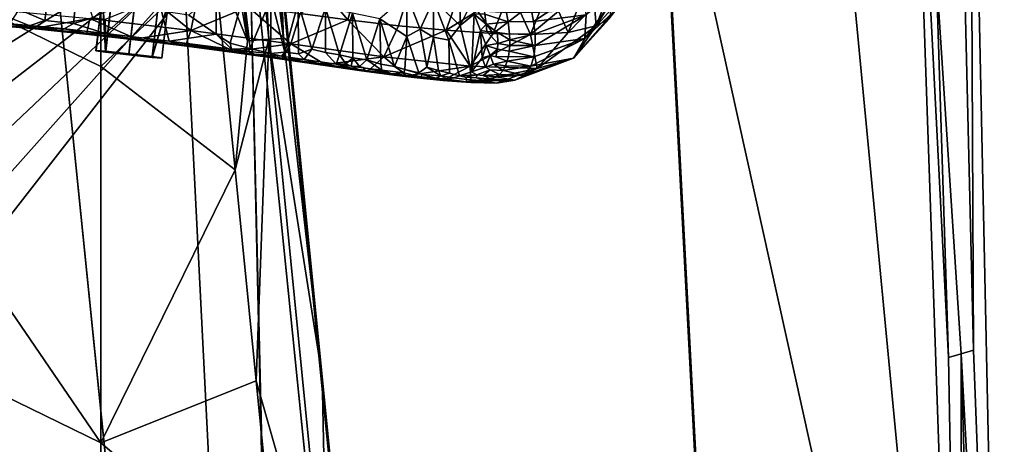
# Model space of a CAD drawing. Header units: millimetres. Extents: x -316 to 316, y -388 to 296.
# Tile 56 of 79: x 163 to 311, y 104 to 168. Entities that reach past the tile are written whole.
import ezdxf

# ---------------------------------------------------------------- set-up
doc = ezdxf.new("R2010")
doc.units = ezdxf.units.MM
doc.layers.add('Layer 01', color=7, linetype='Continuous', true_color=0x000000)

msp = doc.modelspace()

# ---------------------------------------------------------------- linework, layer by layer
at = {"layer": 'Layer 01'}
for points in [[(304.912, 0.204, 650.337), (258.869, 208.179, 657.599), (280.575, 255, 659.234)], [(280.575, 255, 659.234), (296.812, 233.287, 658.476), (304.912, 0.204, 650.337)], [(305.999, 236.293, 706.728), (258.157, 224.464, 705.485), (270.253, -4.349, 681.436), (310.966, 1.707, 682.072)], [(306.577, 118.437, 684.402), (305.14, 176.99, 689.534), (305.999, 236.293, 706.728)], [(306.577, 118.437, 684.402), (305.999, 236.293, 706.728), (310.966, 1.707, 682.072)], [(296.812, 233.287, 658.476), (300.938, 175.675, 667.472), (302.767, 117.31, 664.405)], [(304.912, 0.204, 650.337), (296.812, 233.287, 658.476), (302.767, 117.31, 664.405)], [(28.912, 155.897, 398.378), (-0.003, 226, 396), (200.535, 189.471, 397.239)], [(264.328, 107.021, 683.532), (258.157, 224.464, 705.485), (261.331, 163.706, 688.523)], [(258.394, 219.035, 689.523), (261.331, 163.706, 688.523), (258.157, 224.464, 705.485)], [(270.253, -4.349, 681.436), (258.157, 224.464, 705.485), (264.328, 107.021, 683.532)], [(258.394, 219.035, 689.523), (258.632, 213.607, 673.561), (261.482, 160.153, 677.573), (261.331, 163.706, 688.523)], [(261.633, 156.599, 666.624), (261.482, 160.153, 677.573), (258.632, 213.607, 673.561), (258.869, 208.179, 657.599)], [(202.322, 165.484, 453.958), (197.901, 210.4, 452.353), (198.476, 195.217, 454.654)], [(200.139, 193.676, 451.028), (197.901, 210.4, 452.353), (202.322, 165.484, 453.958)], [(202.805, 168.112, 441.799), (198.667, 209.545, 434.223), (198.667, 210.031, 448.572), (201.914, 177.361, 449.669)], [(202.805, 168.112, 441.799), (202.299, 172.34, 416.119), (198.667, 209.545, 434.223)], [(209.748, 97.172, 412.376), (200.581, 189.306, 406.232), (198.667, 208.675, 408.595)], [(198.667, 208.675, 408.595), (202.299, 172.34, 416.119), (209.748, 97.172, 412.376)], [(270.528, -12.358, 649.898), (264.575, 100.947, 663.677), (258.869, 208.179, 657.599)], [(261.633, 156.599, 666.624), (258.869, 208.179, 657.599), (264.575, 100.947, 663.677)], [(258.869, 208.179, 657.599), (304.912, 0.204, 650.337), (270.528, -12.358, 649.898)], [(197.008, 196.602, 456.175), (194.099, 193.523, 458.39), (196.91, 165.129, 459.358), (200.113, 165.376, 457.233)], [(198.476, 195.217, 454.654), (197.008, 196.602, 456.175), (200.113, 165.376, 457.233)], [(200.113, 165.376, 457.233), (202.322, 165.484, 453.958), (198.476, 195.217, 454.654)], [(194.099, 193.523, 458.39), (192.283, 192.267, 459.029), (196.91, 165.129, 459.358)], [(201.914, 177.361, 449.669), (200.139, 193.676, 451.028), (202.322, 165.484, 453.958)], [(196.91, 165.129, 459.358), (192.283, 192.267, 459.029), (191.882, 177.524, 459.68)], [(90.322, 154.454, 398.427), (28.912, 155.897, 398.378), (200.535, 189.471, 397.239)], [(116.533, 189.7, 459.267), (58.262, 161.265, 460.231), (174.782, 104.423, 462.159)], [(98.698, 153.418, 398.462), (90.322, 154.454, 398.427), (200.535, 189.471, 397.239)], [(200.535, 189.471, 397.239), (107.17, 150.832, 398.55), (98.698, 153.418, 398.462)], [(115.309, 146.629, 398.692), (107.17, 150.832, 398.55), (200.535, 189.471, 397.239)], [(200.535, 189.471, 397.239), (122.661, 140.904, 398.886), (115.309, 146.629, 398.692)], [(116.533, 189.7, 459.267), (174.782, 104.423, 462.159), (174.782, 161.265, 460.231)], [(116.533, 189.7, 459.267), (174.782, 161.265, 460.231), (174.782, 189.686, 459.267)], [(122.661, 140.904, 398.886), (200.535, 189.471, 397.239), (128.822, 133.915, 399.123)], [(133.509, 126.049, 399.39), (128.822, 133.915, 399.123), (200.535, 189.471, 397.239)], [(200.535, 189.471, 397.239), (136.602, 117.753, 399.672), (133.509, 126.049, 399.39)], [(136.602, 117.753, 399.672), (200.535, 189.471, 397.239), (138.153, 109.354, 399.956)], [(138.153, 109.354, 399.956), (200.535, 189.471, 397.239), (225.33, -60.019, 405.701)], [(166.608, 189.558, 395.714), (205.991, -198.221, 408.587), (197.123, 186.013, 395.932)], [(166.608, 189.558, 370.7), (166.608, 189.558, 345.686), (206.434, -202.585, 358.705)], [(206.434, -202.585, 358.705), (206.199, -200.275, 385.106), (166.608, 189.558, 395.714), (166.608, 189.558, 370.7)], [(205.991, -198.221, 408.587), (166.608, 189.558, 395.714), (206.199, -200.275, 385.106)], [(186.747, 187.362, 345.826), (206.434, -202.585, 358.705), (166.608, 189.558, 345.686)], [(174.782, 189.686, 459.267), (174.782, 161.265, 460.231), (191.882, 177.524, 459.68)], [(209.748, 97.172, 412.376), (225.33, -60.019, 405.701), (200.535, 189.471, 397.239)], [(200.535, 189.471, 397.239), (200.581, 189.306, 406.232), (209.748, 97.172, 412.376)], [(206.434, -202.585, 358.705), (186.747, 187.362, 345.826), (197.123, 186.013, 345.905)], [(205.991, -198.221, 408.587), (236.144, -198.212, 408.687), (197.123, 186.013, 395.932)], [(236.537, -202.082, 364.458), (197.123, 186.013, 395.932), (236.144, -198.212, 408.687)], [(236.587, -202.577, 358.805), (197.123, 186.013, 370.918), (197.123, 186.013, 395.932), (236.537, -202.082, 364.458)], [(197.123, 186.013, 370.918), (236.587, -202.577, 358.805), (197.123, 186.013, 345.905)], [(236.587, -202.577, 358.805), (206.434, -202.585, 358.705), (197.123, 186.013, 345.905)], [(174.782, 161.265, 460.231), (195.048, 145.666, 460.76), (191.882, 177.524, 459.68)], [(196.91, 165.129, 459.358), (191.882, 177.524, 459.68), (195.048, 145.666, 460.76)], [(201.914, 177.361, 449.669), (208.165, 114.457, 451.813), (202.805, 168.112, 441.799)], [(202.322, 165.484, 453.958), (208.165, 114.457, 451.813), (201.914, 177.361, 449.669)], [(305.14, 176.99, 689.534), (306.577, 118.437, 684.402), (304.672, 117.873, 674.403), (300.938, 175.675, 667.472)], [(166.299, 168.189, 549.329), (167.295, 175.981, 582.649), (163.13, 176.392, 582.552), (162.384, 169.837, 554.589)], [(170.642, 167.718, 549.351), (171.458, 175.543, 582.753), (167.295, 175.981, 582.649), (166.299, 168.189, 549.329)], [(171.458, 175.543, 582.753), (170.642, 167.718, 549.351), (173.545, 168.595, 554.473)], [(176.93, 175.936, 377.142), (174.989, 171.923, 380.634), (175.485, 163.502, 377.015)], [(174.989, 171.923, 380.634), (176.925, 175.897, 384.212), (175.476, 163.431, 384.085)], [(176.933, 175.961, 357.142), (174.993, 171.956, 360.635), (175.491, 163.552, 357.015)], [(174.993, 171.956, 360.635), (176.928, 175.922, 364.213), (175.482, 163.481, 364.086)], [(180.435, 175.474, 385.677), (178.986, 163.008, 385.55), (175.476, 163.431, 384.085), (176.925, 175.897, 384.212)], [(180.438, 175.499, 365.677), (178.992, 163.058, 365.55), (175.482, 163.481, 364.086), (176.928, 175.922, 364.213)], [(178.999, 163.108, 375.551), (180.443, 175.543, 375.678), (176.93, 175.936, 377.142), (175.485, 163.502, 377.015)], [(179.005, 163.159, 355.551), (180.446, 175.568, 355.678), (176.933, 175.961, 357.142), (175.491, 163.552, 357.015)], [(183.948, 175.081, 384.213), (182.5, 162.614, 384.086), (178.986, 163.008, 385.55), (180.435, 175.474, 385.677)], [(183.951, 175.106, 364.213), (182.505, 162.665, 364.086), (178.992, 163.058, 365.55), (180.438, 175.499, 365.677)], [(180.443, 175.543, 375.678), (178.999, 163.108, 375.551), (182.509, 162.686, 377.016), (183.953, 175.12, 377.142)], [(180.446, 175.568, 355.678), (179.005, 163.159, 355.551), (182.514, 162.736, 357.016), (183.956, 175.145, 357.142)], [(225.014, 171.27, 605.059), (229.02, 167.434, 593.766), (229.064, 176.616, 632.543)], [(231.061, 171.533, 613.743), (229.064, 176.616, 632.543), (229.02, 167.434, 593.766)], [(302.767, 117.31, 664.405), (300.938, 175.675, 667.472), (304.672, 117.873, 674.403)], [(184.922, 170.771, 380.635), (182.5, 162.614, 384.086), (183.948, 175.081, 384.213)], [(184.926, 170.804, 360.636), (182.505, 162.665, 364.086), (183.951, 175.106, 364.213)], [(182.509, 162.686, 377.016), (184.922, 170.771, 380.635), (183.953, 175.12, 377.142)], [(182.514, 162.736, 357.016), (184.926, 170.804, 360.636), (183.956, 175.145, 357.142)], [(192.201, 172.895, 583.381), (188.063, 168.996, 564.279), (192.202, 166.138, 554.886)], [(194.293, 164.755, 550.455), (196.333, 172.261, 583.531), (192.201, 172.895, 583.381), (192.202, 166.138, 554.886)], [(247.444, 172.924, 611.885), (239.759, 169.974, 612.195), (240.108, 168.061, 604.697)], [(248.057, 169.051, 596.567), (247.444, 172.924, 611.885), (240.108, 168.061, 604.697)], [(247.857, 165.484, 581.201), (253.326, 171.581, 579.578), (253.574, 173.364, 587.455)], [(248.057, 169.051, 596.567), (247.857, 165.484, 581.201), (253.574, 173.364, 587.455)], [(188.363, 166.682, 533.528), (173.104, 168.472, 532.755), (181.496, 172.194, 528.04)], [(174.026, 163.635, 380.55), (175.485, 163.502, 377.015), (174.989, 171.923, 380.634)], [(175.476, 163.431, 384.085), (174.026, 163.635, 380.55), (174.989, 171.923, 380.634)], [(174.032, 163.685, 360.55), (175.491, 163.552, 357.015), (174.993, 171.956, 360.635)], [(175.482, 163.481, 364.086), (174.032, 163.685, 360.55), (174.993, 171.956, 360.635)], [(181.496, 172.194, 528.04), (189.317, 171.255, 528.498), (188.363, 166.682, 533.528)], [(188.363, 166.682, 533.528), (189.317, 171.255, 528.498), (197.006, 170.272, 529.14)], [(194.293, 164.755, 550.455), (197.307, 163.944, 549.137), (196.333, 172.261, 583.531)], [(200.459, 171.588, 583.691), (196.333, 172.261, 583.531), (197.307, 163.944, 549.137)], [(197.307, 163.944, 549.137), (200.406, 163.197, 548.257), (200.459, 171.588, 583.691)], [(200.459, 171.588, 583.691), (200.406, 163.197, 548.257), (202.543, 163.432, 550.872)], [(204.578, 170.875, 583.86), (200.459, 171.588, 583.691), (202.543, 163.432, 550.872)], [(209.748, 97.172, 412.376), (202.299, 172.34, 416.119), (233.494, -140.408, 460.458)], [(202.805, 168.112, 441.799), (233.494, -140.408, 460.458), (202.299, 172.34, 416.119)], [(212.052, 168.293, 531.247), (204.851, 169.225, 530.055), (209.126, 171.753, 528.913)], [(209.126, 171.753, 528.913), (212.845, 171.302, 529.594), (212.052, 168.293, 531.247)], [(220.673, 170.457, 531.555), (219.726, 167.397, 533.142), (212.052, 168.293, 531.247), (212.845, 171.302, 529.594)], [(220.958, 171.998, 603.62), (216.881, 168.439, 584.438), (220.975, 165.793, 577.469)], [(220.958, 171.998, 603.62), (220.975, 165.793, 577.469), (222.983, 166.872, 584.206)], [(225.014, 171.27, 605.059), (220.958, 171.998, 603.62), (222.983, 166.872, 584.206)], [(222.983, 166.872, 584.206), (225.003, 165.676, 581.456), (225.014, 171.27, 605.059)], [(225.014, 171.27, 605.059), (225.003, 165.676, 581.456), (227.323, 165.205, 582.23)], [(227.323, 165.205, 582.23), (229.02, 167.434, 593.766), (225.014, 171.27, 605.059)], [(231.061, 171.533, 613.743), (229.02, 167.434, 593.766), (231.135, 169.158, 603.829)], [(232.333, 171.216, 614.161), (232.732, 169.135, 605.953), (236.261, 168.006, 604.543), (235.921, 169.897, 611.991)], [(252.783, 170.035, 572.298), (253.326, 171.581, 579.578), (247.857, 165.484, 581.201)], [(249.302, 170.472, 552.774), (250.989, 171.056, 556.56), (249.587, 167.381, 557.518)], [(249.587, 167.381, 557.518), (250.989, 171.056, 556.56), (252.117, 171.626, 559.98)], [(251.508, 168.451, 564.042), (249.587, 167.381, 557.518), (252.117, 171.626, 559.98)], [(164.939, 167.04, 538.878), (157.231, 167.739, 538.648), (157.601, 169.964, 532.264)], [(157.601, 169.964, 532.264), (173.104, 168.472, 532.755), (164.939, 167.04, 538.878)], [(164.11, 167.413, 545.103), (166.299, 168.189, 549.329), (162.384, 169.837, 554.589), (160.959, 167.705, 545.006)], [(179.77, 170.085, 564.021), (175.425, 168.328, 554.301), (175.466, 166.237, 545.504)], [(185.094, 165.094, 546.015), (183.914, 169.594, 564.297), (179.77, 170.085, 564.021), (175.466, 166.237, 545.504)], [(183.959, 162.481, 380.551), (182.5, 162.614, 384.086), (184.922, 170.771, 380.635)], [(183.965, 162.531, 360.551), (182.505, 162.665, 364.086), (184.926, 170.804, 360.636)], [(182.509, 162.686, 377.016), (183.959, 162.481, 380.551), (184.922, 170.771, 380.635)], [(182.514, 162.736, 357.016), (183.965, 162.531, 360.551), (184.926, 170.804, 360.636)], [(185.094, 165.094, 546.015), (192.202, 166.138, 554.886), (188.063, 168.996, 564.279), (183.914, 169.594, 564.297)], [(203.455, 164.642, 535.054), (188.363, 166.682, 533.528), (197.006, 170.272, 529.14)], [(197.006, 170.272, 529.14), (204.851, 169.225, 530.055), (203.455, 164.642, 535.054)], [(202.543, 163.432, 550.872), (204.605, 163.14, 551.259), (204.578, 170.875, 583.86)], [(204.578, 170.875, 583.86), (204.605, 163.14, 551.259), (206.643, 163.851, 555.901)], [(208.689, 170.118, 584.04), (204.578, 170.875, 583.86), (206.643, 163.851, 555.901)], [(206.643, 163.851, 555.901), (208.701, 163.363, 555.561), (208.689, 170.118, 584.04)], [(208.689, 170.118, 584.04), (208.701, 163.363, 555.561), (210.782, 163.004, 555.842)], [(212.791, 169.308, 584.232), (208.689, 170.118, 584.04), (210.782, 163.004, 555.842)], [(227.995, 169.849, 534.284), (226.889, 166.71, 535.776), (219.726, 167.397, 533.142), (220.673, 170.457, 531.555)], [(226.889, 166.71, 535.776), (227.995, 169.849, 534.284), (231.657, 169.625, 536.084)], [(234.022, 166.223, 539.572), (226.889, 166.71, 535.776), (231.657, 169.625, 536.084)], [(231.657, 169.625, 536.084), (235.274, 169.47, 538.208), (234.022, 166.223, 539.572)], [(239.759, 169.974, 612.195), (235.921, 169.897, 611.991), (236.261, 168.006, 604.543), (240.108, 168.061, 604.697)], [(239.653, 166.074, 543.723), (241.004, 169.437, 542.488), (243.884, 169.581, 545.25)], [(245.359, 166.387, 549.772), (239.653, 166.074, 543.723), (243.884, 169.581, 545.25)], [(243.884, 169.581, 545.25), (246.768, 169.914, 548.698), (245.359, 166.387, 549.772)], [(245.359, 166.387, 549.772), (246.768, 169.914, 548.698), (249.302, 170.472, 552.774)], [(249.587, 167.381, 557.518), (245.359, 166.387, 549.772), (249.302, 170.472, 552.774)], [(246.162, 162.519, 566.177), (251.508, 168.451, 564.042), (252.783, 170.035, 572.298)], [(247.857, 165.484, 581.201), (246.162, 162.519, 566.177), (252.783, 170.035, 572.298)], [(169.234, 166.909, 545.268), (170.642, 167.718, 549.351), (166.299, 168.189, 549.329), (164.11, 167.413, 545.103)], [(173.104, 168.472, 532.755), (172.629, 166.257, 539.138), (164.939, 167.04, 538.878)], [(175.466, 166.237, 545.504), (175.425, 168.328, 554.301), (173.545, 168.595, 554.473), (170.642, 167.718, 549.351)], [(180.115, 165.411, 539.459), (172.629, 166.257, 539.138), (173.104, 168.472, 532.755)], [(173.104, 168.472, 532.755), (188.363, 166.682, 533.528), (180.115, 165.411, 539.459)], [(202.805, 168.112, 441.799), (211.607, 79.828, 452.987), (233.494, -140.408, 460.458)], [(211.607, 79.828, 452.987), (202.805, 168.112, 441.799), (208.165, 114.457, 451.813)], [(203.455, 164.642, 535.054), (204.851, 169.225, 530.055), (212.052, 168.293, 531.247)], [(217.485, 162.721, 537.997), (203.455, 164.642, 535.054), (212.052, 168.293, 531.247)], [(210.782, 163.004, 555.842), (212.794, 162.575, 555.836), (212.791, 169.308, 584.232)], [(212.052, 168.293, 531.247), (219.726, 167.397, 533.142), (217.485, 162.721, 537.997)], [(212.791, 169.308, 584.232), (212.794, 162.575, 555.836), (214.95, 162.244, 556.438)], [(216.881, 168.439, 584.438), (212.791, 169.308, 584.232), (214.95, 162.244, 556.438)], [(214.95, 162.244, 556.438), (217.06, 161.604, 555.784), (216.881, 168.439, 584.438)], [(216.881, 168.439, 584.438), (217.06, 161.604, 555.784), (219.096, 161.259, 556.374)], [(219.096, 161.259, 556.374), (220.975, 165.793, 577.469), (216.881, 168.439, 584.438)], [(229.02, 167.434, 593.766), (230.758, 160.464, 566.643), (231.135, 169.158, 603.829)], [(232.074, 166.695, 594.731), (231.135, 169.158, 603.829), (230.758, 160.464, 566.643)], [(231.135, 169.158, 603.829), (232.074, 166.695, 594.731), (232.944, 167.632, 599.915)], [(231.135, 169.158, 603.829), (232.944, 167.632, 599.915), (232.732, 169.135, 605.953)], [(236.261, 168.006, 604.543), (232.732, 169.135, 605.953), (232.944, 167.632, 599.915)], [(234.022, 166.223, 539.572), (235.274, 169.47, 538.208), (238.137, 169.412, 540.183)], [(239.653, 166.074, 543.723), (234.022, 166.223, 539.572), (238.137, 169.412, 540.183)], [(240.108, 168.061, 604.697), (236.261, 168.006, 604.543), (236.477, 166.149, 597.045), (240.331, 166.176, 597.115)], [(238.137, 169.412, 540.183), (241.004, 169.437, 542.488), (239.653, 166.074, 543.723)], [(240.108, 168.061, 604.697), (240.331, 166.176, 597.115), (248.057, 169.051, 596.567)], [(248.057, 169.051, 596.567), (240.331, 166.176, 597.115), (240.362, 164.406, 589.701)], [(247.857, 165.484, 581.201), (248.057, 169.051, 596.567), (240.362, 164.406, 589.701)], [(249.587, 167.381, 557.518), (251.508, 168.451, 564.042), (246.162, 162.519, 566.177)], [(164.939, 167.04, 538.878), (164.825, 166.911, 542.105), (157.129, 167.609, 541.874), (157.231, 167.739, 538.648)], [(164.792, 167.066, 543.648), (160.959, 167.705, 545.006), (157.129, 167.609, 541.874), (164.825, 166.911, 542.105)], [(164.792, 167.066, 543.648), (164.11, 167.413, 545.103), (160.959, 167.705, 545.006)], [(164.792, 167.066, 543.648), (169.234, 166.909, 545.268), (164.11, 167.413, 545.103)], [(168.662, 166.531, 542.23), (168.626, 166.687, 543.773), (164.792, 167.066, 543.648), (164.825, 166.911, 542.105)], [(164.792, 167.066, 543.648), (168.626, 166.687, 543.773), (169.234, 166.909, 545.268)], [(168.662, 166.531, 542.23), (164.825, 166.911, 542.105), (164.939, 167.04, 538.878)], [(164.939, 167.04, 538.878), (172.629, 166.257, 539.138), (168.662, 166.531, 542.23)], [(168.626, 166.687, 543.773), (172.455, 166.286, 543.908), (169.234, 166.909, 545.268)], [(172.495, 166.13, 542.365), (172.455, 166.286, 543.908), (168.626, 166.687, 543.773), (168.662, 166.531, 542.23)], [(169.234, 166.909, 545.268), (175.466, 166.237, 545.504), (170.642, 167.718, 549.351)], [(172.455, 166.286, 543.908), (175.466, 166.237, 545.504), (169.234, 166.909, 545.268)], [(188.363, 166.682, 533.528), (187.615, 164.486, 539.913), (180.115, 165.411, 539.459)], [(194.901, 163.516, 540.545), (187.615, 164.486, 539.913), (188.363, 166.682, 533.528)], [(188.363, 166.682, 533.528), (203.455, 164.642, 535.054), (194.901, 163.516, 540.545)], [(217.485, 162.721, 537.997), (219.726, 167.397, 533.142), (226.889, 166.71, 535.776)], [(230.555, 161.281, 543.955), (217.485, 162.721, 537.997), (226.889, 166.71, 535.776)], [(222.78, 160.284, 556.19), (224.018, 161.119, 561.105), (222.983, 166.872, 584.206), (220.975, 165.793, 577.469)], [(225.003, 165.676, 581.456), (222.983, 166.872, 584.206), (224.018, 161.119, 561.105)], [(226.889, 166.71, 535.776), (234.022, 166.223, 539.572), (230.555, 161.281, 543.955)], [(228.92, 159.838, 561.599), (230.758, 160.464, 566.643), (229.02, 167.434, 593.766), (227.323, 165.205, 582.23)], [(232.074, 166.695, 594.731), (230.758, 160.464, 566.643), (232.35, 162.561, 577.692)], [(233.035, 166.527, 595.388), (232.944, 167.632, 599.915), (232.074, 166.695, 594.731)], [(232.978, 164.394, 586.309), (232.074, 166.695, 594.731), (232.35, 162.561, 577.692)], [(232.978, 164.394, 586.309), (234.715, 164.702, 589.7), (233.035, 166.527, 595.388), (232.074, 166.695, 594.731)], [(236.261, 168.006, 604.543), (232.944, 167.632, 599.915), (234.685, 166.403, 596.836), (236.477, 166.149, 597.045)], [(234.685, 166.403, 596.836), (232.944, 167.632, 599.915), (233.035, 166.527, 595.388)], [(240.675, 160.956, 553.168), (245.359, 166.387, 549.772), (249.587, 167.381, 557.518)], [(246.162, 162.519, 566.177), (240.675, 160.956, 553.168), (249.587, 167.381, 557.518)], [(172.629, 166.257, 539.138), (172.495, 166.13, 542.365), (168.662, 166.531, 542.23)], [(179.937, 165.289, 542.687), (175.466, 166.237, 545.504), (172.455, 166.286, 543.908), (172.495, 166.13, 542.365)], [(180.115, 165.411, 539.459), (179.937, 165.289, 542.687), (172.495, 166.13, 542.365), (172.629, 166.257, 539.138)], [(179.937, 165.289, 542.687), (185.094, 165.094, 546.015), (175.466, 166.237, 545.504)], [(187.615, 164.486, 539.913), (187.365, 164.372, 543.143), (179.937, 165.289, 542.687), (180.115, 165.411, 539.459)], [(187.365, 164.372, 543.143), (185.094, 165.094, 546.015), (179.937, 165.289, 542.687)], [(194.469, 163.862, 546.814), (192.202, 166.138, 554.886), (185.094, 165.094, 546.015)], [(187.365, 164.372, 543.143), (194.418, 163.586, 545.321), (185.094, 165.094, 546.015)], [(194.418, 163.586, 545.321), (194.469, 163.862, 546.814), (185.094, 165.094, 546.015)], [(194.469, 163.862, 546.814), (194.293, 164.755, 550.455), (192.202, 166.138, 554.886)], [(196.91, 165.129, 459.358), (195.048, 145.666, 460.76), (200.113, 165.376, 457.233)], [(198.214, 113.808, 461.841), (200.113, 165.376, 457.233), (195.048, 145.666, 460.76)], [(198.214, 113.808, 461.841), (208.996, 75.991, 460.264), (200.113, 165.376, 457.233)], [(202.322, 165.484, 453.958), (200.113, 165.376, 457.233), (208.165, 114.457, 451.813)], [(200.113, 165.376, 457.233), (208.996, 75.991, 460.264), (208.165, 114.457, 451.813)], [(219.096, 161.259, 556.374), (220.689, 160.8, 556.109), (220.975, 165.793, 577.469)], [(220.975, 165.793, 577.469), (220.689, 160.8, 556.109), (222.78, 160.284, 556.19)], [(224.018, 161.119, 561.105), (225.766, 160.639, 561.098), (225.003, 165.676, 581.456)], [(227.323, 165.205, 582.23), (225.003, 165.676, 581.456), (225.766, 160.639, 561.098), (227.408, 160.248, 561.432)], [(228.92, 159.838, 561.599), (227.323, 165.205, 582.23), (227.408, 160.248, 561.432)], [(230.555, 161.281, 543.955), (234.022, 166.223, 539.572), (239.653, 166.074, 543.723)], [(240.675, 160.956, 553.168), (230.555, 161.281, 543.955), (239.653, 166.074, 543.723)], [(234.715, 164.702, 589.7), (234.685, 166.403, 596.836), (233.035, 166.527, 595.388)], [(234.715, 164.702, 589.7), (236.518, 165.27, 593.402), (234.685, 166.403, 596.836)], [(234.685, 166.403, 596.836), (236.518, 165.27, 593.402), (236.477, 166.149, 597.045)], [(234.715, 164.702, 589.7), (236.507, 164.407, 589.747), (236.518, 165.27, 593.402)], [(240.331, 166.176, 597.115), (236.477, 166.149, 597.045), (236.518, 165.27, 593.402)], [(236.518, 165.27, 593.402), (236.507, 164.407, 589.747), (240.362, 164.406, 589.701)], [(240.362, 164.406, 589.701), (240.331, 166.176, 597.115), (236.518, 165.27, 593.402)], [(239.653, 166.074, 543.723), (245.359, 166.387, 549.772), (240.675, 160.956, 553.168)], [(247.857, 165.484, 581.201), (240.149, 162.712, 582.211), (239.689, 161.275, 575.41)], [(246.162, 162.519, 566.177), (247.857, 165.484, 581.201), (239.689, 161.275, 575.41)], [(240.362, 164.406, 589.701), (240.149, 162.712, 582.211), (247.857, 165.484, 581.201)], [(175.476, 163.431, 384.085), (175.485, 163.502, 377.015), (174.026, 163.635, 380.55)], [(175.482, 163.481, 364.086), (175.491, 163.552, 357.015), (174.032, 163.685, 360.55)], [(194.901, 163.516, 540.545), (194.554, 163.415, 543.776), (187.365, 164.372, 543.143), (187.615, 164.486, 539.913)], [(187.365, 164.372, 543.143), (194.554, 163.415, 543.776), (194.418, 163.586, 545.321)], [(197.307, 163.944, 549.137), (194.293, 164.755, 550.455), (194.469, 163.862, 546.814)], [(194.418, 163.586, 545.321), (197.063, 163.503, 547.106), (194.469, 163.862, 546.814)], [(198.138, 162.915, 544.183), (197.975, 163.089, 545.728), (194.418, 163.586, 545.321), (194.554, 163.415, 543.776)], [(194.418, 163.586, 545.321), (197.975, 163.089, 545.728), (197.063, 163.503, 547.106)], [(197.063, 163.503, 547.106), (197.307, 163.944, 549.137), (194.469, 163.862, 546.814)], [(203.455, 164.642, 535.054), (202.209, 162.481, 541.437), (194.901, 163.516, 540.545)], [(200.406, 163.197, 548.257), (197.307, 163.944, 549.137), (197.063, 163.503, 547.106)], [(208.638, 161.544, 542.564), (202.209, 162.481, 541.437), (203.455, 164.642, 535.054)], [(203.455, 164.642, 535.054), (217.485, 162.721, 537.997), (208.638, 161.544, 542.564)], [(204.605, 163.14, 551.259), (205.47, 162.295, 548.389), (206.643, 163.851, 555.901)], [(208.701, 163.363, 555.561), (206.643, 163.851, 555.901), (205.47, 162.295, 548.389), (210.315, 161.6, 549.518)], [(233.578, 162.916, 580.851), (232.978, 164.394, 586.309), (232.35, 162.561, 577.692)], [(234.646, 163.865, 586.068), (234.715, 164.702, 589.7), (232.978, 164.394, 586.309)], [(232.978, 164.394, 586.309), (233.578, 162.916, 580.851), (234.646, 163.865, 586.068)], [(233.578, 162.916, 580.851), (234.429, 162.729, 580.967), (234.646, 163.865, 586.068)], [(236.438, 163.563, 586.081), (234.646, 163.865, 586.068), (234.429, 162.729, 580.967), (236.303, 162.741, 582.405)], [(236.507, 164.407, 589.747), (234.715, 164.702, 589.7), (234.646, 163.865, 586.068), (236.438, 163.563, 586.081)], [(240.362, 164.406, 589.701), (236.507, 164.407, 589.747), (236.438, 163.563, 586.081)], [(240.149, 162.712, 582.211), (240.362, 164.406, 589.701), (236.438, 163.563, 586.081)], [(261.331, 163.706, 688.523), (261.482, 160.153, 677.573), (264.452, 103.984, 673.605), (264.328, 107.021, 683.532)], [(182.5, 162.614, 384.086), (182.509, 162.686, 377.016), (175.485, 163.502, 377.015), (175.476, 163.431, 384.085)], [(182.5, 162.614, 384.086), (175.476, 163.431, 384.085), (178.986, 163.008, 385.55)], [(175.482, 163.481, 364.086), (182.505, 162.665, 364.086), (182.514, 162.736, 357.016), (175.491, 163.552, 357.015)], [(182.505, 162.665, 364.086), (175.482, 163.481, 364.086), (178.992, 163.058, 365.55)], [(182.509, 162.686, 377.016), (178.999, 163.108, 375.551), (175.485, 163.502, 377.015)], [(182.514, 162.736, 357.016), (179.005, 163.159, 355.551), (175.491, 163.552, 357.015)], [(182.509, 162.686, 377.016), (182.5, 162.614, 384.086), (183.959, 162.481, 380.551)], [(182.514, 162.736, 357.016), (182.505, 162.665, 364.086), (183.965, 162.531, 360.551)], [(198.138, 162.915, 544.183), (194.554, 163.415, 543.776), (194.901, 163.516, 540.545)], [(194.901, 163.516, 540.545), (202.209, 162.481, 541.437), (198.138, 162.915, 544.183)], [(197.063, 163.503, 547.106), (197.975, 163.089, 545.728), (202.069, 162.804, 547.858), (200.406, 163.197, 548.257)], [(197.975, 163.089, 545.728), (198.138, 162.915, 544.183), (201.725, 162.399, 544.666)], [(197.975, 163.089, 545.728), (201.725, 162.399, 544.666), (202.882, 162.385, 546.411)], [(197.975, 163.089, 545.728), (202.882, 162.385, 546.411), (202.069, 162.804, 547.858)], [(202.209, 162.481, 541.437), (201.725, 162.399, 544.666), (198.138, 162.915, 544.183)], [(202.543, 163.432, 550.872), (200.406, 163.197, 548.257), (202.069, 162.804, 547.858)], [(204.835, 161.946, 545.17), (201.725, 162.399, 544.666), (202.209, 162.481, 541.437)], [(202.882, 162.385, 546.411), (201.725, 162.399, 544.666), (204.835, 161.946, 545.17)], [(204.605, 163.14, 551.259), (202.543, 163.432, 550.872), (202.069, 162.804, 547.858), (205.47, 162.295, 548.389)], [(202.882, 162.385, 546.411), (205.47, 162.295, 548.389), (202.069, 162.804, 547.858)], [(202.209, 162.481, 541.437), (208.638, 161.544, 542.564), (204.835, 161.946, 545.17)], [(207.94, 161.493, 545.782), (207.64, 161.692, 547.32), (202.882, 162.385, 546.411), (204.835, 161.946, 545.17)], [(207.64, 161.692, 547.32), (205.47, 162.295, 548.389), (202.882, 162.385, 546.411)], [(207.64, 161.692, 547.32), (210.315, 161.6, 549.518), (205.47, 162.295, 548.389)], [(217.485, 162.721, 537.997), (215.139, 160.611, 544.278), (208.638, 161.544, 542.564)], [(208.701, 163.363, 555.561), (210.315, 161.6, 549.518), (210.782, 163.004, 555.842)], [(210.782, 163.004, 555.842), (210.315, 161.6, 549.518), (211.767, 161.646, 550.993)], [(212.794, 162.575, 555.836), (210.782, 163.004, 555.842), (211.767, 161.646, 550.993)], [(212.557, 161.287, 550.191), (212.794, 162.575, 555.836), (211.767, 161.646, 550.993)], [(212.557, 161.287, 550.191), (213.814, 161.226, 551.087), (212.794, 162.575, 555.836)], [(214.95, 162.244, 556.438), (212.794, 162.575, 555.836), (213.814, 161.226, 551.087)], [(214.743, 160.991, 550.969), (217.191, 160.674, 551.987), (214.95, 162.244, 556.438), (213.814, 161.226, 551.087)], [(217.191, 160.674, 551.987), (217.06, 161.604, 555.784), (214.95, 162.244, 556.438)], [(220.901, 159.839, 546.551), (215.139, 160.611, 544.278), (217.485, 162.721, 537.997)], [(217.485, 162.721, 537.997), (230.555, 161.281, 543.955), (220.901, 159.839, 546.551)], [(232.872, 161.168, 572.444), (232.35, 162.561, 577.692), (230.758, 160.464, 566.643)], [(232.872, 161.168, 572.444), (233.578, 162.916, 580.851), (232.35, 162.561, 577.692)], [(232.872, 161.168, 572.444), (234.058, 161.576, 575.545), (233.578, 162.916, 580.851)], [(234.058, 161.576, 575.545), (236.122, 162.027, 579.112), (234.429, 162.729, 580.967), (233.578, 162.916, 580.851)], [(236.122, 162.027, 579.112), (236.303, 162.741, 582.405), (234.429, 162.729, 580.967)], [(240.149, 162.712, 582.211), (236.303, 162.741, 582.405), (236.122, 162.027, 579.112)], [(239.689, 161.275, 575.41), (240.149, 162.712, 582.211), (236.122, 162.027, 579.112)], [(236.438, 163.563, 586.081), (236.303, 162.741, 582.405), (240.149, 162.712, 582.211)], [(246.162, 162.519, 566.177), (238.681, 159.936, 568.209), (237.284, 159.185, 563.016)], [(240.675, 160.956, 553.168), (246.162, 162.519, 566.177), (237.284, 159.185, 563.016)], [(239.689, 161.275, 575.41), (238.681, 159.936, 568.209), (246.162, 162.519, 566.177)], [(58.262, 161.265, 460.231), (0.002, 161.265, 460.231), (-58.258, -179.789, 471.799), (174.782, -9.262, 466.015)], [(58.262, 161.265, 460.231), (174.782, 47.581, 464.087), (174.782, 104.423, 462.159)], [(58.262, 161.265, 460.231), (174.782, -9.262, 466.015), (174.782, 47.581, 464.087)], [(174.782, 161.265, 460.231), (174.782, 104.423, 462.159), (195.048, 145.666, 460.76)], [(208.638, 161.544, 542.564), (207.94, 161.493, 545.782), (204.835, 161.946, 545.17)], [(214.101, 160.608, 547.455), (210.315, 161.6, 549.518), (207.64, 161.692, 547.32), (207.94, 161.493, 545.782)], [(215.139, 160.611, 544.278), (214.101, 160.608, 547.455), (207.94, 161.493, 545.782), (208.638, 161.544, 542.564)], [(210.315, 161.6, 549.518), (212.557, 161.287, 550.191), (211.767, 161.646, 550.993)], [(214.101, 160.608, 547.455), (212.557, 161.287, 550.191), (210.315, 161.6, 549.518)], [(214.743, 160.991, 550.969), (213.814, 161.226, 551.087), (212.557, 161.287, 550.191)], [(214.101, 160.608, 547.455), (214.743, 160.991, 550.969), (212.557, 161.287, 550.191)], [(218.782, 160.159, 551.095), (214.743, 160.991, 550.969), (214.101, 160.608, 547.455), (219.444, 159.894, 549.631)], [(220.901, 159.839, 546.551), (219.444, 159.894, 549.631), (214.101, 160.608, 547.455), (215.139, 160.611, 544.278)], [(218.782, 160.159, 551.095), (217.191, 160.674, 551.987), (214.743, 160.991, 550.969)], [(219.096, 161.259, 556.374), (217.06, 161.604, 555.784), (217.191, 160.674, 551.987), (220.529, 160.291, 553.794)], [(218.782, 160.159, 551.095), (220.529, 160.291, 553.794), (217.191, 160.674, 551.987)], [(220.689, 160.8, 556.109), (219.096, 161.259, 556.374), (220.529, 160.291, 553.794)], [(220.529, 160.291, 553.794), (223.064, 159.669, 553.55), (223.287, 160.018, 555.627), (220.689, 160.8, 556.109)], [(222.78, 160.284, 556.19), (220.689, 160.8, 556.109), (223.287, 160.018, 555.627)], [(230.555, 161.281, 543.955), (226.445, 159.197, 549.721), (220.901, 159.839, 546.551)], [(223.287, 160.018, 555.627), (226.106, 159.839, 558.121), (224.018, 161.119, 561.105), (222.78, 160.284, 556.19)], [(226.106, 159.839, 558.121), (225.766, 160.639, 561.098), (224.018, 161.119, 561.105)], [(226.106, 159.839, 558.121), (227.408, 160.248, 561.432), (225.766, 160.639, 561.098)], [(230.615, 158.838, 553.037), (226.445, 159.197, 549.721), (230.555, 161.281, 543.955)], [(230.555, 161.281, 543.955), (240.675, 160.956, 553.168), (230.615, 158.838, 553.037)], [(240.675, 160.956, 553.168), (234.514, 158.747, 557.497), (230.615, 158.838, 553.037)], [(232.872, 161.168, 572.444), (230.758, 160.464, 566.643), (231.554, 160.003, 565.675), (233.567, 160.734, 571.265)], [(232.486, 159.901, 566.244), (233.567, 160.734, 571.265), (231.554, 160.003, 565.675)], [(232.486, 159.901, 566.244), (234.945, 160.047, 568.989), (233.567, 160.734, 571.265)], [(234.058, 161.576, 575.545), (232.872, 161.168, 572.444), (233.567, 160.734, 571.265), (235.496, 160.665, 572.416)], [(234.945, 160.047, 568.989), (235.496, 160.665, 572.416), (233.567, 160.734, 571.265)], [(235.867, 161.332, 575.788), (236.122, 162.027, 579.112), (234.058, 161.576, 575.545)], [(235.496, 160.665, 572.416), (235.867, 161.332, 575.788), (234.058, 161.576, 575.545)], [(237.284, 159.185, 563.016), (234.514, 158.747, 557.497), (240.675, 160.956, 553.168)], [(235.496, 160.665, 572.416), (234.945, 160.047, 568.989), (238.681, 159.936, 568.209)], [(239.689, 161.275, 575.41), (235.867, 161.332, 575.788), (235.496, 160.665, 572.416)], [(238.681, 159.936, 568.209), (239.689, 161.275, 575.41), (235.496, 160.665, 572.416)], [(236.122, 162.027, 579.112), (235.867, 161.332, 575.788), (239.689, 161.275, 575.41)], [(218.782, 160.159, 551.095), (223.064, 159.669, 553.55), (220.529, 160.291, 553.794)], [(218.782, 160.159, 551.095), (219.444, 159.894, 549.631), (222.017, 159.584, 551.017)], [(218.782, 160.159, 551.095), (222.017, 159.584, 551.017), (223.064, 159.669, 553.55)], [(222.017, 159.584, 551.017), (219.444, 159.894, 549.631), (220.901, 159.839, 546.551)], [(220.901, 159.839, 546.551), (226.445, 159.197, 549.721), (222.017, 159.584, 551.017)], [(223.064, 159.669, 553.55), (222.017, 159.584, 551.017), (224.498, 159.317, 552.617)], [(226.445, 159.197, 549.721), (224.498, 159.317, 552.617), (222.017, 159.584, 551.017)], [(223.064, 159.669, 553.55), (225.393, 159.467, 555.37), (223.287, 160.018, 555.627)], [(226.393, 159.142, 554.057), (225.393, 159.467, 555.37), (223.064, 159.669, 553.55), (224.498, 159.317, 552.617)], [(225.393, 159.467, 555.37), (226.106, 159.839, 558.121), (223.287, 160.018, 555.627)], [(226.393, 159.142, 554.057), (224.498, 159.317, 552.617), (226.445, 159.197, 549.721)], [(225.393, 159.467, 555.37), (227.086, 159.355, 556.905), (226.106, 159.839, 558.121)], [(228.202, 159.011, 555.669), (227.086, 159.355, 556.905), (225.393, 159.467, 555.37), (226.393, 159.142, 554.057)], [(226.106, 159.839, 558.121), (228.066, 159.537, 559.157), (228.92, 159.838, 561.599), (227.408, 160.248, 561.432)], [(226.106, 159.839, 558.121), (227.086, 159.355, 556.905), (228.066, 159.537, 559.157)], [(226.445, 159.197, 549.721), (230.615, 158.838, 553.037), (226.393, 159.142, 554.057)], [(230.615, 158.838, 553.037), (228.202, 159.011, 555.669), (226.393, 159.142, 554.057)], [(230.018, 159.3, 560.339), (228.066, 159.537, 559.157), (227.086, 159.355, 556.905), (229.911, 158.939, 557.492)], [(227.086, 159.355, 556.905), (228.202, 159.011, 555.669), (229.911, 158.939, 557.492)], [(229.837, 159.61, 561.735), (228.92, 159.838, 561.599), (228.066, 159.537, 559.157), (230.018, 159.3, 560.339)], [(230.758, 160.464, 566.643), (228.92, 159.838, 561.599), (231.554, 160.003, 565.675)], [(231.554, 160.003, 565.675), (228.92, 159.838, 561.599), (229.837, 159.61, 561.735)], [(229.837, 159.61, 561.735), (231.477, 159.518, 563.214), (231.554, 160.003, 565.675)], [(230.018, 159.3, 560.339), (232.786, 159.094, 561.917), (231.477, 159.518, 563.214), (229.837, 159.61, 561.735)], [(229.911, 158.939, 557.492), (231.486, 158.953, 559.588), (230.018, 159.3, 560.339)], [(231.486, 158.953, 559.588), (232.786, 159.094, 561.917), (230.018, 159.3, 560.339)], [(232.486, 159.901, 566.244), (231.554, 160.003, 565.675), (231.477, 159.518, 563.214), (233.733, 159.348, 564.296)], [(232.786, 159.094, 561.917), (233.733, 159.348, 564.296), (231.477, 159.518, 563.214)], [(232.486, 159.901, 566.244), (234.426, 159.673, 566.656), (234.945, 160.047, 568.989)], [(233.733, 159.348, 564.296), (234.426, 159.673, 566.656), (232.486, 159.901, 566.244)], [(237.284, 159.185, 563.016), (233.733, 159.348, 564.296), (232.786, 159.094, 561.917)], [(234.514, 158.747, 557.497), (237.284, 159.185, 563.016), (232.786, 159.094, 561.917)], [(234.426, 159.673, 566.656), (233.733, 159.348, 564.296), (237.284, 159.185, 563.016)], [(238.681, 159.936, 568.209), (234.945, 160.047, 568.989), (234.426, 159.673, 566.656)], [(237.284, 159.185, 563.016), (238.681, 159.936, 568.209), (234.426, 159.673, 566.656)], [(261.482, 160.153, 677.573), (261.633, 156.599, 666.624), (264.575, 100.947, 663.677), (264.452, 103.984, 673.605)], [(229.911, 158.939, 557.492), (228.202, 159.011, 555.669), (230.615, 158.838, 553.037)], [(234.514, 158.747, 557.497), (231.486, 158.953, 559.588), (229.911, 158.939, 557.492)], [(230.615, 158.838, 553.037), (234.514, 158.747, 557.497), (229.911, 158.939, 557.492)], [(232.786, 159.094, 561.917), (231.486, 158.953, 559.588), (234.514, 158.747, 557.497)], [(174.782, 104.423, 462.159), (198.214, 113.808, 461.841), (195.048, 145.666, 460.76)], [(304.912, 0.204, 650.337), (302.767, 117.31, 664.405), (304.672, 117.873, 674.403)], [(304.672, 117.873, 674.403), (306.577, 118.437, 684.402), (310.966, 1.707, 682.072)], [(304.672, 117.873, 674.403), (311.205, -115.962, 658.006), (304.912, 0.204, 650.337)], [(310.966, 1.707, 682.072), (311.205, -115.962, 658.006), (304.672, 117.873, 674.403)], [(201.38, 81.95, 462.922), (198.214, 113.808, 461.841), (174.782, 104.423, 462.159)], [(208.996, 75.991, 460.264), (198.214, 113.808, 461.841), (201.38, 81.95, 462.922)], [(208.165, 114.457, 451.813), (208.996, 75.991, 460.264), (211.607, 79.828, 452.987)], [(138.153, 109.354, 399.956), (225.33, -60.019, 405.701), (161.32, -123.763, 407.863)], [(264.452, 103.984, 673.605), (270.253, -4.349, 681.436), (264.328, 107.021, 683.532)], [(201.38, 81.95, 462.922), (174.782, 104.423, 462.159), (174.782, 47.581, 464.087)]]:
    msp.add_3dface(points, dxfattribs=at)

doc.saveas('drawing.dxf')
